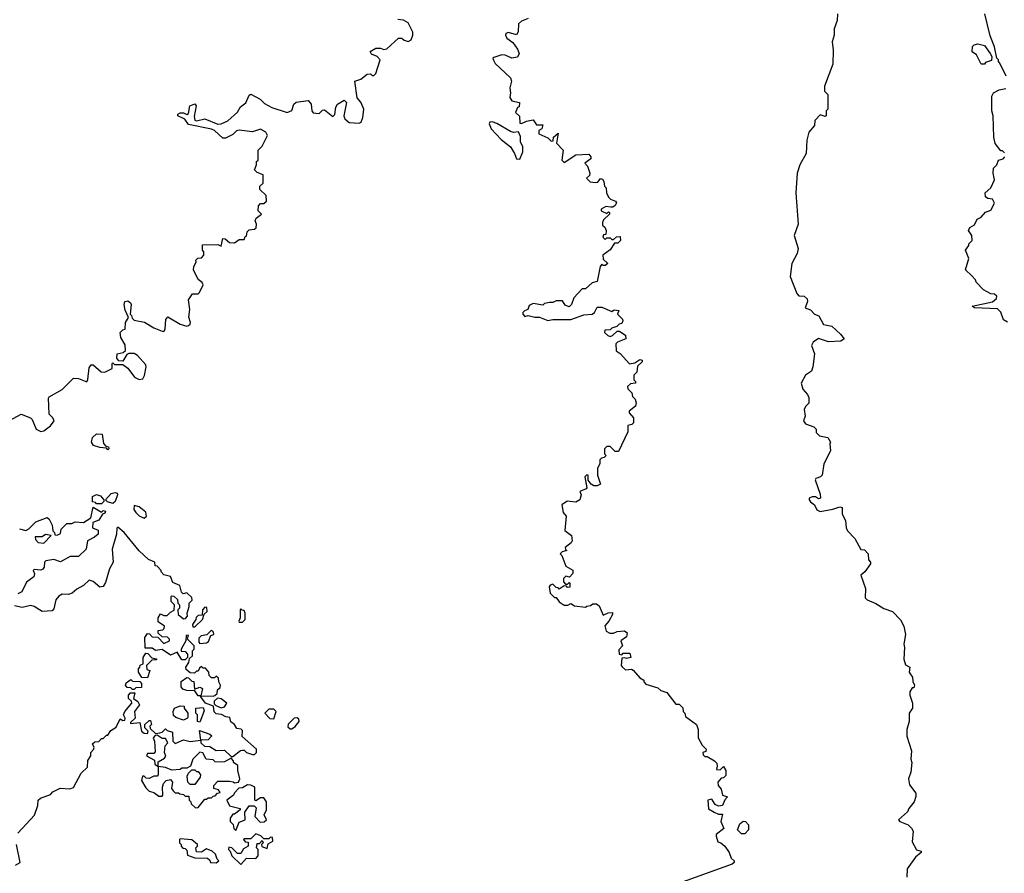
# Model space of a CAD drawing. Extents: x 2601477 to 2753313, y 449408 to 581029.
# Tile 50 of 203: x 2638637 to 2644636, y 512579 to 517780. Entities that reach past the tile are written whole.
import ezdxf

# ---------------------------------------------------------------- set-up
doc = ezdxf.new("R2010")
doc.units = 0

msp = doc.modelspace()

# ---------------------------------------------------------------- linework, layer by layer
at = {"layer": '0CON05XD'}
for points in [[(2643620, 517815), (2643617.5, 517775), (2643600, 517725), (2643600, 517685), (2643586.7, 517645), (2643592.5, 517595), (2643591.7, 517508.3), (2643540, 517375), (2643540, 517345), (2643560, 517325), (2643560, 517235), (2643550, 517225), (2643550, 517195), (2643545, 517190), (2643515, 517200), (2643482.5, 517165), (2643480, 517135), (2643446.2, 517095), (2643433.8, 517045), (2643428.8, 516965), (2643390, 516895), (2643373.3, 516845), (2643366.2, 516725), (2643380, 516535), (2643356, 516465), (2643380, 516385), (2643373.8, 516355), (2643341.2, 516295), (2643331.2, 516215), (2643371.2, 516111.2), (2643385, 516096.7), (2643416.2, 516096.2), (2643435, 516080), (2643436.4, 516063.6), (2643422.5, 516025), (2643455, 516012.5), (2643480, 515985), (2643506.4, 515976.4), (2643535, 515922.5), (2643585, 515912.5), (2643637.5, 515865), (2643660, 515835), (2643639.3, 515820.7), (2643565, 515816.7), (2643505, 515836.7), (2643472.5, 515815), (2643462.5, 515795), (2643480, 515745), (2643470, 515665), (2643460.7, 515639.3), (2643425, 515613.3), (2643398.8, 515565), (2643408.8, 515528.8), (2643436.9, 515496.9), (2643445, 515477.5), (2643445.9, 515444.1), (2643425.9, 515424.1), (2643416.7, 515405), (2643422.5, 515365), (2643412.5, 515335), (2643425, 515317.5), (2643475, 515300), (2643490, 515285), (2643490, 515265), (2643510, 515245), (2643560, 515235), (2643576.7, 515206.7), (2643572.5, 515195), (2643576.4, 515153.6), (2643536.1, 515073.9), (2643525.8, 515005), (2643515.7, 514994.3), (2643487.5, 514985), (2643483.9, 514976.1), (2643515, 514890), (2643516.2, 514865), (2643505, 514860), (2643485, 514872.5), (2643465, 514873.3), (2643447.5, 514865), (2643447.5, 514855), (2643455, 514842.5), (2643480, 514825), (2643493.6, 514793.6), (2643513.6, 514783.6), (2643592.3, 514797.7), (2643635, 514812.5), (2643648.3, 514808.3), (2643648.3, 514768.3), (2643669.3, 514729.3), (2643672.5, 514685), (2643680, 514665), (2643725, 514620), (2643761.7, 514551.7), (2643785, 514550), (2643807.5, 514525), (2643808.3, 514488.3), (2643820, 514475), (2643820, 514465), (2643786.7, 514415), (2643762.5, 514395), (2643790, 514315), (2643788.3, 514258.3), (2643800, 514245), (2643853.6, 514223.6), (2643901.7, 514191.7), (2643955, 514173.3), (2644003.6, 514123.6), (2644023.3, 514085), (2644033.3, 514035), (2644023.3, 513975), (2644027.5, 513955), (2644023.6, 513883.6), (2644035, 513850), (2644060, 513835), (2644057.5, 513805), (2644063.6, 513793.6)], [(2644647.5, 517435), (2644610, 517515), (2644600, 517525), (2644600, 517535), (2644590, 517545), (2644577.5, 517615), (2644550.7, 517680.7), (2644516.7, 517815)], [(2638575, 515337.5), (2638647, 515377), (2638702.5, 515355), (2638713.6, 515343.6), (2638738, 515285), (2638765, 515270.8), (2638784.2, 515275.8), (2638824.1, 515305.9), (2638846.2, 515335), (2638840, 515355), (2638817, 515377), (2638812.5, 515475), (2638817, 515483), (2638895, 515526.7), (2638965, 515596.7), (2638995, 515593.8), (2639046.2, 515573.8), (2639053, 515587), (2639060.7, 515659.3), (2639073, 515677), (2639085, 515676.7), (2639133.3, 515635), (2639155, 515632), (2639200, 515655), (2639200, 515685), (2639205, 515690), (2639215, 515680), (2639265, 515680), (2639295, 515656.7), (2639337.5, 515602.5), (2639365, 515588.6), (2639388.1, 515591.9), (2639398.3, 515611.7), (2639406.7, 515665), (2639405, 515677.5), (2639355, 515733.8), (2639335, 515746.2), (2639303, 515747), (2639290, 515740), (2639265, 515700), (2639241.7, 515701.7), (2639228.3, 515718.3), (2639230, 515745), (2639267, 515753), (2639282.5, 515765), (2639279.3, 515799.3), (2639253.6, 515843.6), (2639250, 515875), (2639265, 515890), (2639280, 515895), (2639282.5, 515935), (2639300, 515965), (2639280.7, 516010.7), (2639273.8, 516045), (2639277, 516063), (2639295, 516066.7), (2639312.5, 516055), (2639316.7, 516045), (2639310, 515985), (2639318.3, 515978.3), (2639321.7, 515961.7), (2639335, 515950), (2639397.7, 515937.7), (2639455, 515902), (2639505, 515882.5), (2639515, 515880), (2639522.5, 515895), (2639527, 515953), (2639540.7, 515969.3), (2639615, 515924), (2639655, 515913.3), (2639665, 515916.7), (2639675.8, 515924.2), (2639678.8, 515935), (2639668.3, 515968.3), (2639674, 516015), (2639666.1, 516073.9), (2639690, 516110), (2639725, 516110), (2639733, 516117), (2639755.9, 516164.1), (2639749.5, 516179.5), (2639725, 516197.5), (2639695.8, 516255), (2639698, 516275), (2639712.5, 516305), (2639710, 516315), (2639723, 516327), (2639745, 516330), (2639760, 516345), (2639760, 516365), (2639750, 516375), (2639751.7, 516408.3), (2639845, 516410), (2639865, 516400), (2639875, 516447.5), (2639890, 516445), (2639915, 516422.5), (2639945, 516420), (2639975, 516440), (2640005, 516440), (2640011.7, 516458.3), (2640018.3, 516461.7), (2640023, 516487), (2640035, 516500), (2640067, 516503), (2640078.3, 516511.7), (2640080, 516535), (2640072.5, 516555), (2640078.3, 516571.7), (2640110, 516595), (2640090, 516615), (2640092.5, 516645), (2640105, 516660), (2640125, 516660), (2640140, 516675), (2640138.3, 516708.3), (2640100, 516745), (2640100, 516765), (2640120, 516785), (2640120, 516835), (2640085, 516850), (2640067.5, 516865), (2640080, 516895), (2640080, 516915), (2640090, 516925), (2640090, 516985), (2640115, 517010), (2640146.4, 517073.6), (2640137.5, 517095), (2640105, 517113.3), (2640055, 517096.7), (2639975, 517107.5), (2639957.7, 517102.3), (2639935, 517080), (2639891.7, 517058.3), (2639875, 517057.5), (2639823.3, 517105), (2639806.7, 517113.3), (2639665, 517141.2), (2639643.6, 517173.6), (2639600, 517195), (2639600, 517205), (2639615, 517212.5), (2639635, 517212.5), (2639655, 517202.5), (2639665, 517207.5), (2639673.9, 517256.1), (2639705, 517267.5), (2639713.3, 517255), (2639699.3, 517190.7), (2639705, 517167.5), (2639715, 517163.8), (2639765, 517176), (2639845, 517143.8), (2639865, 517146.2), (2639906.1, 517163.9), (2639965, 517217.5), (2639981.7, 517248.3), (2640015, 517272.5), (2640035, 517320), (2640045, 517326.7), (2640102.5, 517295), (2640129.3, 517269.3), (2640174.2, 517244.2), (2640266.1, 517213.9), (2640295, 517227.5), (2640306.7, 517265), (2640321.7, 517278.3), (2640395, 517287.5), (2640412.5, 517265), (2640417.5, 517225), (2640425, 517212.5), (2640461.7, 517208.3), (2640481.7, 517228.3), (2640495, 517230), (2640545, 517190), (2640557, 517203), (2640563.6, 517246.4), (2640573.3, 517265), (2640615, 517290), (2640627.5, 517275), (2640612.5, 517195), (2640617.5, 517175), (2640645, 517153.8), (2640705, 517150), (2640716.7, 517155), (2640728.8, 517185), (2640734, 517235), (2640715, 517277.5), (2640693, 517303), (2640680, 517405), (2640715, 517417.5), (2640755, 517447.5), (2640775, 517450), (2640785, 517440), (2640795, 517440), (2640807, 517453), (2640832.5, 517535), (2640816.1, 517556.1), (2640780.7, 517570.7), (2640773, 517587), (2640807, 517607), (2640835, 517607.5), (2640855, 517597.5), (2640875, 517602.5), (2640945, 517666.7), (2640965, 517667.5), (2640980, 517655), (2641005, 517647.5), (2641023, 517657), (2641032.5, 517685), (2641032.5, 517705), (2641005, 517760), (2640975, 517777.5), (2640941.7, 517781.7)], [(2641735, 517786.7), (2641695, 517771.2), (2641676.7, 517755), (2641673.8, 517706.2), (2641665, 517687.5), (2641615, 517701.2), (2641600, 517695), (2641596.7, 517685), (2641605, 517667.5), (2641641.7, 517641.7), (2641670.7, 517600.7), (2641680, 517575), (2641669.3, 517550.7), (2641635, 517546.2), (2641595, 517564), (2641575, 517566), (2641525, 517550), (2641520, 517545), (2641523, 517533), (2641533.6, 517513.6), (2641626.7, 517425), (2641633.3, 517405), (2641622.5, 517365), (2641627.5, 517335), (2641623.3, 517305), (2641636.4, 517286.4), (2641682.5, 517275), (2641680, 517250), (2641670, 517245), (2641657.5, 517215), (2641681.7, 517191.7), (2641685, 517150), (2641695, 517147.5), (2641725, 517162.5), (2641765, 517170), (2641785, 517140), (2641825, 517140), (2641817.5, 517115), (2641800, 517105), (2641800, 517085), (2641855, 517060), (2641875, 517040), (2641888.3, 517041.7), (2641890, 517065), (2641918.3, 517088.3), (2641908.3, 517028.3), (2641947.5, 516985), (2641940, 516925), (2641955, 516910), (2642025, 516957.5), (2642105, 516960), (2642117.5, 516945), (2642117, 516933), (2642080, 516905), (2642097, 516887), (2642110, 516845), (2642108.3, 516831.7), (2642090, 516815), (2642113, 516793), (2642145, 516787.5), (2642159.3, 516790.7), (2642175, 516812.5), (2642187.7, 516807.7), (2642196.7, 516795), (2642200, 516765), (2642210, 516755), (2642213, 516723), (2642226.4, 516696.4), (2642236.4, 516686.4), (2642267.5, 516675), (2642273.3, 516665), (2642265, 516647.5), (2642251.7, 516638.3), (2642238.3, 516638.3)], [(2644515, 517510), (2644495, 517510), (2644467.5, 517565), (2644440, 517585), (2644443, 517617), (2644453, 517627), (2644475, 517632.5), (2644515, 517622.5), (2644550, 517575), (2644560, 517555), (2644558.3, 517531.7), (2644521.7, 517518.3), (2644515, 517510)], [(2644638.3, 516968.3), (2644625, 516980), (2644615, 516980), (2644580, 517025), (2644572.5, 517065), (2644567.5, 517195), (2644560, 517225), (2644560, 517315), (2644570, 517335), (2644605, 517352.5), (2644645, 517360)], [(2641685, 516930), (2641702.5, 516975), (2641702.5, 517005), (2641687.5, 517035), (2641689.3, 517069.3), (2641676.7, 517096.7), (2641645, 517093.3), (2641628.3, 517098.3), (2641545, 517146.7), (2641515, 517156.7), (2641502.5, 517155), (2641497.5, 517145), (2641510, 517115), (2641570.5, 517050.5), (2641626.7, 517005), (2641652.5, 516965), (2641665, 516932.5), (2641685, 516930)], [(2644656.1, 515936.1), (2644630.7, 515950.7), (2644615, 515997.5), (2644595, 516017.5), (2644454.1, 516024.1), (2644440, 516035), (2644565, 516060), (2644588.3, 516081.7), (2644590, 516095), (2644577, 516107), (2644555, 516110), (2644510, 516135), (2644465, 516180), (2644460, 516195), (2644439.3, 516219.3), (2644400, 516255), (2644420, 516325), (2644400, 516375), (2644420, 516405), (2644420, 516415), (2644440, 516435), (2644437.5, 516465), (2644417.5, 516495), (2644427, 516513), (2644455, 516530), (2644470, 516565), (2644495, 516577.5), (2644521.7, 516608.3), (2644555, 516620), (2644577, 516663), (2644565, 516687.5), (2644535, 516690), (2644521.7, 516701.7), (2644520, 516725), (2644553.6, 516756.4), (2644577.5, 516805), (2644567.5, 516845), (2644570, 516875), (2644590, 516895), (2644600, 516925), (2644628.3, 516931.7), (2644640, 516945)], [(2642238.3, 516638.3), (2642208.3, 516641.7), (2642180, 516625), (2642180, 516615), (2642215, 516600), (2642225, 516610), (2642230, 516605), (2642230, 516595), (2642195, 516560), (2642187.5, 516545), (2642188.3, 516528.3), (2642202.5, 516515), (2642210, 516495), (2642208.3, 516471.7), (2642195, 516470), (2642190, 516455), (2642205, 516440), (2642215, 516450), (2642235, 516450), (2642245, 516440), (2642255, 516440), (2642273, 516457), (2642295, 516460), (2642297.5, 516435), (2642281.7, 516418.3), (2642261.7, 516418.3), (2642235, 516377.5), (2642190, 516345), (2642191.2, 516321.2), (2642220, 516295), (2642205, 516282.5), (2642192.5, 516282.5), (2642185, 516290), (2642173, 516277), (2642156, 516184), (2642125, 516177.5), (2642085, 516140), (2642065, 516140), (2642013.9, 516086.1), (2642000, 516045), (2641985, 516030), (2641960.7, 516040.7), (2641945, 516067.5), (2641905, 516066.7), (2641885, 516057.5), (2641865, 516057.5), (2641835, 516050), (2641825, 516040), (2641765, 516050), (2641740.7, 516039.3), (2641732.5, 516015), (2641713.6, 516006.4), (2641703.3, 515995), (2641703.3, 515985), (2641715, 515972.5), (2641735, 515977.5), (2641775, 515967.5), (2641805, 515967.5), (2641855, 515947.5), (2641885, 515953.3), (2641995, 515953.3), (2642075, 515980.8), (2642125, 515986.7), (2642140, 515995), (2642155, 516027.5), (2642185, 516028.8), (2642245, 516002.5), (2642258.3, 516011.7), (2642288.3, 516008.3), (2642280, 515985), (2642310, 515955), (2642312.5, 515945), (2642305, 515930), (2642290, 515925), (2642275, 515910), (2642245, 515900), (2642235, 515890), (2642201.7, 515888.3), (2642200, 515875), (2642220, 515855), (2642235, 515850), (2642250, 515855), (2642278.3, 515881.7), (2642291.7, 515881.7), (2642305, 515872.5), (2642328.3, 515858.3), (2642330, 515835), (2642280, 515815), (2642270, 515805), (2642271.7, 515761.7), (2642296.4, 515746.4), (2642353, 515683), (2642385, 515690), (2642415, 515710), (2642430, 515705), (2642430, 515695), (2642401.7, 515668.3), (2642397, 515633), (2642380, 515615), (2642380, 515585), (2642390, 515575), (2642390, 515565), (2642358.3, 515561.7), (2642340, 515545), (2642341.7, 515531.7), (2642367, 515507), (2642370, 515485), (2642387, 515467), (2642392.5, 515445), (2642390, 515425), (2642350, 515395), (2642350, 515385), (2642376.2, 515355), (2642377, 515323), (2642367, 515313), (2642342.5, 515307.5), (2642341.7, 515268.3), (2642285, 515150), (2642265, 515150), (2642235, 515180), (2642215, 515180), (2642200, 515165), (2642200, 515135), (2642210, 515125), (2642198.3, 515111.7), (2642181.7, 515108.3), (2642171.7, 515098.3), (2642172.5, 515075), (2642156.7, 515045), (2642157.5, 515005), (2642175, 514950), (2642155, 514940), (2642135, 514940), (2642120, 514950), (2642100, 514975), (2642100, 515005), (2642093, 515007), (2642080, 514995), (2642091.7, 514928.3), (2642088.3, 514921.7), (2642050, 514905), (2642057.5, 514885), (2642050, 514855), (2642025, 514840), (2641973, 514847), (2641940, 514825), (2641948.3, 514778.3), (2641967.5, 514755), (2641958.3, 514668.3), (2641998.3, 514638.3), (2642002.5, 514605), (2641996.4, 514593.6), (2641960, 514565), (2641961.7, 514551.7), (2641970, 514545), (2641941.7, 514538.3), (2641930, 514525), (2641940, 514515), (2641965, 514450), (2642007, 514427), (2642007.5, 514405), (2641987, 514383), (2641965, 514390), (2641950, 514375), (2641950, 514355), (2641961.7, 514341.7), (2641975, 514340), (2641985, 514350), (2641990, 514345), (2641988.3, 514321.7), (2641975, 514320), (2641968.3, 514328.3), (2641955, 514330), (2641925, 514310), (2641918.3, 514318.3), (2641905, 514320), (2641885, 514340), (2641870, 514335), (2641862.5, 514325), (2641870, 514285), (2641895, 514260), (2641905, 514260), (2641923.6, 514233.6), (2641955, 514212.5), (2641977, 514213), (2641995, 514222.5), (2642018.3, 514208.3), (2642085, 514200), (2642093, 514207), (2642115, 514210), (2642128.3, 514221.7), (2642151.7, 514221.7), (2642168.3, 514208.3), (2642191.7, 514151.7), (2642223, 514167), (2642248.3, 514168.3), (2642250, 514155), (2642227.5, 514115), (2642203, 514087), (2642210, 514055), (2642233, 514043), (2642255, 514042.5), (2642277, 514053), (2642323, 514057), (2642337.5, 514045), (2642335, 514020), (2642300, 513995), (2642310, 513965), (2642288.3, 513941.7), (2642290, 513915), (2642305, 513910), (2642315, 513920), (2642355, 513920), (2642360, 513895), (2642335, 513887.5), (2642325, 513892.5), (2642305, 513890), (2642302.5, 513845), (2642307, 513837), (2642328.3, 513818.3), (2642365, 513822.5), (2642375, 513817.5), (2642415, 513770), (2642440, 513755), (2642440, 513745), (2642451.7, 513731.7), (2642525, 513710), (2642543, 513693), (2642580, 513680), (2642635, 513610), (2642655, 513610), (2642678.3, 513588.3), (2642680, 513565), (2642690, 513555), (2642693.6, 513533.6), (2642760, 513485), (2642770, 513455), (2642770, 513405), (2642795, 513360), (2642820, 513335), (2642818.3, 513321.7), (2642800, 513315), (2642801.7, 513301.7), (2642811.7, 513291.7), (2642825, 513290), (2642870, 513265), (2642885, 513250), (2642887.5, 513232.5), (2642881.7, 513211.7), (2642905, 513210), (2642925, 513230), (2642940, 513205), (2642940, 513175), (2642925, 513160), (2642911.7, 513158.3), (2642890, 513135), (2642892.5, 513115), (2642911.7, 513091.7), (2642920, 513055), (2642950, 513045), (2642933, 513027), (2642918.3, 512991.7), (2642895, 512987.5), (2642875, 512997.5), (2642855, 513030), (2642830, 513025), (2642833, 512973), (2642868.3, 512951.7), (2642895, 512940), (2642920, 512940), (2642910, 512895), (2642927, 512853), (2642880, 512815), (2642880, 512805), (2642891.7, 512771.7), (2642910, 512765), (2642932.5, 512745), (2642960, 512705), (2642971.7, 512671.7), (2642990, 512655), (2642990, 512645), (2642977.5, 512635), (2642600.5, 512499.5)], [(2639175, 515160), (2639165, 515170), (2639125, 515172.5), (2639087.5, 515185), (2639073.8, 515205), (2639080, 515235), (2639105, 515256.2), (2639140, 515255), (2639148.3, 515198.3), (2639161.7, 515181.7), (2639178.3, 515178.3), (2639180, 515165), (2639175, 515160)], [(2639135, 514830), (2639105, 514830), (2639098.3, 514838.3), (2639081.7, 514841.7), (2639080, 514875), (2639105, 514887.5), (2639129.3, 514879.3), (2639150, 514855), (2639150, 514845), (2639135, 514830)], [(2639205, 514833.3), (2639173, 514843), (2639160, 514855), (2639195, 514892.5), (2639219.3, 514899.3), (2639230, 514895), (2639232.5, 514885), (2639218.8, 514845), (2639205, 514833.3)], [(2638635, 514677.5), (2638675, 514667.5), (2638693, 514677), (2638735, 514720), (2638805, 514747.5), (2638817, 514737), (2638835, 514700), (2638840, 514665), (2638850, 514655), (2638851.7, 514641.7), (2638865, 514640), (2638885, 514650), (2638890, 514675), (2638925, 514710), (2638955, 514710), (2638975, 514720), (2639025, 514717.5), (2639070, 514745), (2639085, 514810), (2639135, 514780), (2639145, 514790), (2639160, 514785), (2639155, 514772.5), (2639141.7, 514768.3), (2639119.3, 514730.7), (2639083, 514717), (2639080, 514685), (2639115, 514670), (2639116.2, 514645), (2639093.6, 514626.4), (2639050, 514605), (2639042.5, 514555), (2638995, 514510), (2638945, 514510), (2638885, 514477.5), (2638845, 514491.2), (2638796.4, 514483.6), (2638787.5, 514475), (2638786.7, 514445), (2638778.3, 514431.7), (2638765, 514426.7), (2638725, 514430), (2638720, 514425), (2638727.5, 514405), (2638723.8, 514385), (2638677.7, 514352.3), (2638650, 514295), (2638625, 514282.5)], [(2639395, 514742.5), (2639410, 514755), (2639405, 514780), (2639365, 514812.5), (2639335, 514820), (2639333.3, 514795), (2639345, 514777.5), (2639365, 514757.5), (2639395, 514742.5)], [(2638626.7, 512823.3), (2638727, 512933), (2638747, 512993), (2638750, 513025), (2638763, 513037), (2638825, 513060), (2638840, 513075), (2638883, 513097), (2638943, 513093), (2638965, 513102.5), (2639011.2, 513188.8), (2639050, 513225), (2639053, 513267), (2639070, 513295), (2639070, 513315), (2639087, 513333), (2639090, 513345), (2639081.7, 513368.3), (2639095, 513380), (2639118.3, 513381.7), (2639135, 513400), (2639145, 513400), (2639165, 513420), (2639175, 513420), (2639191.7, 513448.3), (2639225, 513470), (2639250, 513520), (2639265, 513510), (2639278.3, 513511.7), (2639280, 513525), (2639270, 513545), (2639277.5, 513565), (2639320, 513615), (2639318.3, 513628.3), (2639300, 513645), (2639300, 513665), (2639311.7, 513678.3), (2639338.3, 513678.3), (2639330, 513645), (2639357.5, 513625), (2639367.5, 513605), (2639337.5, 513565), (2639340, 513525), (2639311.7, 513498.3), (2639311.7, 513491.7), (2639368.3, 513498.3), (2639380, 513445), (2639395, 513432.5), (2639415, 513430), (2639420, 513445), (2639400, 513465), (2639400, 513485), (2639425, 513510), (2639435, 513510), (2639440, 513485), (2639430, 513475), (2639431.7, 513461.7), (2639465, 513430), (2639490, 513435), (2639505, 513440), (2639525, 513460), (2639535, 513450), (2639568.3, 513438.3), (2639570, 513385), (2639585, 513370), (2639635, 513393.3), (2639675, 513382.5), (2639740, 513390), (2639740, 513375), (2639763, 513353), (2639795, 513352.5), (2639835, 513327.5), (2639885, 513330), (2639925, 513290), (2639935, 513290), (2639983, 513327), (2639995, 513330), (2640005, 513330), (2640020, 513315), (2640055, 513302.5), (2640067, 513303), (2640080, 513315), (2640080, 513335), (2639993, 513413), (2639995, 513450), (2639987.5, 513457.5), (2639960.7, 513460.7), (2639946.7, 513486.7), (2639923, 513503), (2639918.3, 513528.3), (2639893, 513533), (2639867, 513547), (2639835, 513550), (2639823, 513563), (2639818.3, 513598.3), (2639770, 513615), (2639740, 513655), (2639740, 513660), (2639815, 513657.5), (2639827, 513663), (2639840, 513675), (2639843, 513697), (2639858.3, 513711.7), (2639860, 513725), (2639850, 513745), (2639848.3, 513768.3), (2639835, 513780), (2639825, 513770), (2639805, 513770), (2639792.5, 513785), (2639790, 513805), (2639768.3, 513828.3), (2639755, 513830), (2639745, 513840), (2639731.7, 513828.3), (2639725, 513810), (2639715, 513810), (2639701.7, 513798.3), (2639675, 513800), (2639651.7, 513821.7), (2639650, 513835), (2639667, 513863), (2639671.7, 513888.3), (2639690, 513905), (2639690, 513935), (2639700, 513945), (2639700, 513965), (2639660, 514005), (2639665, 514030), (2639651.7, 514028.3), (2639650, 513995), (2639620, 513945), (2639621.7, 513931.7), (2639645, 513930), (2639660, 513915), (2639660, 513895), (2639645, 513880), (2639625, 513880), (2639597.5, 513927.5), (2639555, 513907.5), (2639505, 513942.5), (2639465, 513937.5), (2639445, 513950), (2639401.7, 513951.7), (2639400, 514015), (2639415, 514040), (2639428.3, 514038.3), (2639445, 514020), (2639478.3, 514018.3), (2639515, 513980), (2639550, 513995), (2639550, 514005), (2639538.3, 514018.3), (2639505, 514020), (2639481.7, 514041.7), (2639481.7, 514058.3), (2639508.3, 514061.7), (2639518.3, 514071.7), (2639520, 514085), (2639481.7, 514111.7), (2639480, 514135), (2639495, 514160), (2639515, 514150), (2639535, 514150), (2639555, 514170), (2639578.3, 514181.7), (2639580, 514215), (2639560, 514235), (2639560, 514265), (2639565, 514270), (2639577, 514267), (2639598.3, 514248.3), (2639600, 514225), (2639610, 514215), (2639610, 514195), (2639600, 514185), (2639602.5, 514155), (2639635, 514130), (2639648.3, 514131.7), (2639660, 514145), (2639657.5, 514165), (2639670, 514205), (2639670, 514225), (2639687, 514243), (2639685, 514260), (2639655, 514287.5), (2639632.5, 514282.5), (2639623, 514293), (2639613, 514333), (2639570.7, 514350.7), (2639555, 514387.5), (2639515, 514397.5), (2639500, 514415), (2639500, 514425), (2639475, 514450), (2639461.7, 514451.7), (2639460, 514475), (2639421.7, 514491.7), (2639364.1, 514544.1), (2639273.3, 514655), (2639235, 514687.5), (2639228.3, 514681.7), (2639227.5, 514645), (2639201.4, 514555), (2639205.8, 514475), (2639184.4, 514435), (2639159.4, 514350.6), (2639145, 514326.7), (2639125, 514323.3), (2639085, 514356.7), (2639060, 514365), (2639026.4, 514333.6), (2638985, 514311.2), (2638957.5, 514285), (2638935, 514278), (2638895, 514280), (2638875, 514268), (2638858, 514245), (2638845, 514190), (2638835, 514177.5), (2638775, 514174), (2638725, 514205.7), (2638705, 514211.4), (2638652.2, 514197.8), (2638605, 514208)], [(2638785, 514590), (2638828.3, 514638.3), (2638795, 514642.5), (2638775, 514630), (2638731.7, 514628.3), (2638733, 514613), (2638750, 514595), (2638785, 514590)], [(2639705, 514080), (2639750, 514125), (2639761.7, 514158.3), (2639780, 514175), (2639778.3, 514198.3), (2639765, 514200), (2639750, 514185), (2639748.3, 514151.7), (2639725, 514150), (2639711.7, 514138.3), (2639710, 514125), (2639690, 514095), (2639691.7, 514081.7), (2639705, 514080)], [(2639995, 514110), (2640010, 514125), (2640010, 514165), (2640005, 514180), (2639991.7, 514181.7), (2639985, 514190), (2639980, 514185), (2639980, 514135), (2639972.5, 514115), (2639975, 514110), (2639995, 514110)], [(2639735, 513980), (2639775, 513982.5), (2639788.3, 513991.7), (2639801.7, 514028.3), (2639820, 514035), (2639818.3, 514048.3), (2639805, 514060), (2639778.3, 514031.7), (2639743, 514027), (2639728.3, 514011.7), (2639728.3, 513988.3), (2639735, 513980)], [(2639415, 513770), (2639381.7, 513771.7), (2639360, 513805), (2639360, 513825), (2639370, 513835), (2639371.7, 513848.3), (2639390, 513855), (2639390, 513895), (2639405, 513920), (2639418.3, 513918.3), (2639441.7, 513891.7), (2639470, 513885), (2639470, 513880), (2639441.7, 513878.3), (2639410, 513845), (2639411.7, 513821.7), (2639430, 513815), (2639415, 513770)], [(2639740, 513660), (2639735, 513660), (2639725, 513660), (2639705, 513690), (2639655, 513692.5), (2639631.7, 513701.7), (2639620, 513715), (2639621.7, 513748.3), (2639655, 513772.5), (2639665, 513770), (2639685, 513750), (2639698.3, 513748.3), (2639701.7, 513701.7), (2639735, 513712.5), (2639750, 513705), (2639740, 513660)], [(2644063.6, 513793.6), (2644077.5, 513775), (2644078.3, 513748.3), (2644090, 513725), (2644085, 513710), (2644075, 513710), (2644060, 513685), (2644060, 513665), (2644076.4, 513616.4), (2644076.7, 513585), (2644057.5, 513555), (2644057.5, 513505), (2644042.5, 513455), (2644042.5, 513415), (2644070, 513325), (2644067.5, 513275), (2644072.5, 513255), (2644067.5, 513195), (2644052.5, 513155), (2644058.3, 513118.3), (2644097, 513067), (2644097, 513047), (2644086.2, 513015), (2644053.8, 512975), (2644046.1, 512953.9), (2643992.5, 512905), (2644000, 512895), (2644050, 512875), (2644070, 512855), (2644080, 512835), (2644075, 512770), (2644101.7, 512721.7), (2644130, 512715), (2644130, 512705), (2644095, 512677.5), (2644043.6, 512606.4), (2644042.5, 512555)], [(2639335, 513700), (2639325, 513700), (2639315, 513710), (2639291.7, 513711.7), (2639282.5, 513725), (2639285, 513740), (2639315, 513760), (2639325, 513750), (2639368.3, 513748.3), (2639380, 513735), (2639378.3, 513711.7), (2639345, 513710), (2639335, 513700)], [(2639635, 513512.5), (2639588.3, 513528.3), (2639575, 513540), (2639572.5, 513565), (2639580, 513585), (2639615, 513600), (2639638.3, 513598.3), (2639640, 513585), (2639662.5, 513555), (2639662.5, 513535), (2639660, 513525), (2639635, 513512.5)], [(2639735, 513500), (2639720, 513505), (2639720, 513545), (2639710, 513555), (2639710, 513585), (2639755, 513590), (2639761.7, 513568.3), (2639735, 513500)], [(2639865, 513587.5), (2639885, 513592.5), (2639900, 513615), (2639865, 513642.5), (2639843, 513647), (2639823, 513627), (2639822.5, 513612.5), (2639831.7, 513601.7), (2639865, 513587.5)], [(2640185, 513520), (2640200, 513565), (2640185, 513580), (2640155, 513580), (2640130, 513555), (2640161.7, 513521.7), (2640185, 513520)], [(2640295, 513460), (2640316.4, 513473.6), (2640340, 513505), (2640338.3, 513518.3), (2640327, 513527), (2640310, 513525), (2640273, 513487), (2640271.7, 513471.7), (2640285, 513460), (2640295, 513460)], [(2639708.3, 512978.3), (2639725, 512980), (2639765, 513030), (2639775, 513030), (2639785, 513040), (2639805, 513040), (2639815, 513050), (2639828.3, 513051.7), (2639841.7, 513068.3), (2639858.3, 513071.7), (2639848.3, 513088.3), (2639820, 513095), (2639820, 513115), (2639845, 513140), (2639915, 513140), (2639937, 513137), (2639945, 513130), (2639970, 513135), (2639977.5, 513155), (2639966.7, 513205), (2639967, 513237), (2639940, 513255), (2639940, 513265), (2639925, 513280), (2639885, 513257.5), (2639865, 513256.7), (2639828.3, 513258.3), (2639815, 513270), (2639773.8, 513273.8), (2639753, 513313), (2639735, 513317.5), (2639692.5, 513275), (2639678.3, 513231.7), (2639655, 513220), (2639625, 513220), (2639615, 513212.5), (2639565, 513206.7), (2639525, 513223.3), (2639480, 513230), (2639481.7, 513258.3), (2639519.3, 513280.7), (2639527, 513293), (2639520, 513315), (2639522.5, 513355), (2639540, 513375), (2639525, 513400), (2639505, 513400), (2639475, 513420), (2639461.7, 513418.3), (2639450, 513405), (2639457.5, 513385), (2639461.7, 513318.3), (2639455, 513310), (2639415, 513310), (2639410, 513295), (2639458.3, 513268.3), (2639460, 513245), (2639480, 513230), (2639481.7, 513178.3), (2639475, 513170), (2639455, 513170), (2639425, 513157.5), (2639408.3, 513158.3), (2639395, 513170), (2639385, 513170), (2639380, 513145), (2639405, 513100), (2639425, 513080), (2639455, 513072.5), (2639485, 513050), (2639505, 513050), (2639510, 513055), (2639507.5, 513105), (2639513, 513127), (2639530, 513145), (2639555, 513150), (2639567.5, 513135), (2639562.5, 513095), (2639571.7, 513081.7), (2639585, 513070), (2639605, 513070), (2639613, 513063), (2639635, 513060), (2639645, 513050), (2639668.3, 513048.3), (2639670, 513025), (2639680, 513015), (2639681.7, 513001.7), (2639708.3, 512978.3)], [(2639740, 513390), (2639731.7, 513448.3), (2639795, 513427.5), (2639807.5, 513417.5), (2639785, 513392.5), (2639740, 513390)], [(2639705, 513120), (2639675, 513120), (2639662.5, 513135), (2639658.3, 513171.7), (2639665, 513190), (2639685, 513210), (2639705, 513210), (2639715, 513200), (2639725, 513200), (2639739.3, 513179.3), (2639736.7, 513165), (2639705, 513120)], [(2639955, 512840), (2639975, 512890), (2640010, 512905), (2640008.3, 512951.7), (2640035, 512990), (2640065, 512990), (2640078.3, 512978.3), (2640070, 512925), (2640101.7, 512891.7), (2640127, 512893), (2640140, 512905), (2640127.5, 512935), (2640140, 512965), (2640140, 513015), (2640125, 513040), (2640105, 513040), (2640075, 513020), (2640070, 513025), (2640070, 513105), (2640046.4, 513116.4), (2640025, 513117.5), (2639995, 513100), (2639971.7, 513098.3), (2639945, 513070), (2639940, 513055), (2639900, 513025), (2639915, 512990), (2639980, 512975), (2639980, 512965), (2639945, 512940), (2639935, 512940), (2639920, 512915), (2639920, 512895), (2639937, 512877), (2639941.7, 512851.7), (2639955, 512840)], [(2643055, 512820), (2643035, 512820), (2643010, 512845), (2643025, 512880), (2643045, 512897.5), (2643060, 512895), (2643077.5, 512875), (2643077.5, 512845), (2643055, 512820)], [(2639985, 512632.5), (2640018.3, 512671.7), (2640075, 512670), (2640090, 512685), (2640090, 512725), (2640080, 512735), (2640085, 512760), (2640098.3, 512761.7), (2640115, 512780), (2640120, 512765), (2640110, 512755), (2640111.7, 512741.7), (2640145, 512730), (2640151.7, 512758.3), (2640180, 512775), (2640178.3, 512798.3), (2640165, 512800), (2640155, 512790), (2640125, 512790), (2640107, 512807), (2640075, 512820), (2640045, 512790), (2640005, 512790), (2640000, 512785), (2640011.7, 512771.7), (2640028.3, 512768.3), (2640030, 512745), (2640001.7, 512728.3), (2639985, 512700), (2639965, 512700), (2639930, 512735), (2639911.7, 512738.3), (2639910, 512725), (2639920, 512715), (2639930, 512685), (2639985, 512632.5)], [(2638611.7, 512628.3), (2638640, 512645), (2638617.5, 512755)], [(2639835, 512642.5), (2639850, 512655), (2639840, 512665), (2639830, 512695), (2639810, 512715), (2639775, 512727.5), (2639745, 512707.5), (2639715, 512710), (2639710, 512735), (2639720, 512745), (2639720, 512755), (2639685, 512782.5), (2639615, 512790), (2639610, 512785), (2639610, 512765), (2639620, 512755), (2639620, 512745), (2639631.7, 512731.7), (2639645, 512730), (2639655, 512720), (2639660, 512690), (2639705, 512672.5), (2639781.7, 512671.7), (2639795, 512660), (2639800, 512645), (2639835, 512642.5)]]:
    msp.add_lwpolyline(points, dxfattribs=at)

doc.saveas('drawing.dxf')
